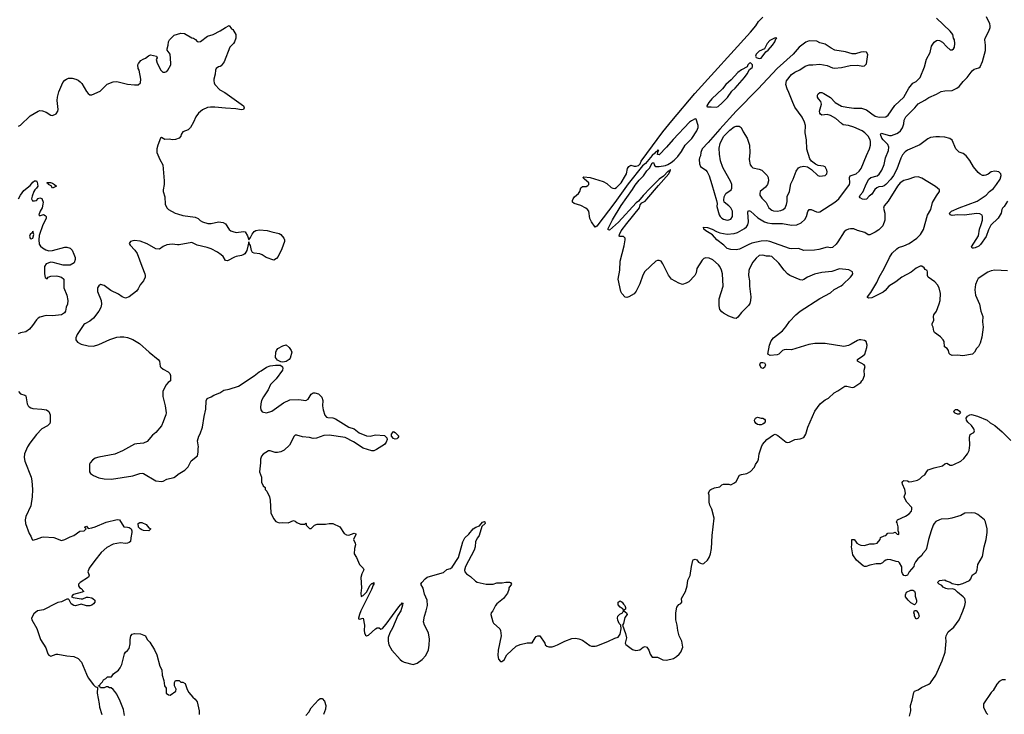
# Model space of a CAD drawing. Header units: inches. Extents: x 2220522 to 2384314, y 721474 to 893490.
# Tile 94 of 256: x 2305343 to 2316376, y 772092 to 779877. Entities that reach past the tile are written whole.
import ezdxf

# ---------------------------------------------------------------- set-up
doc = ezdxf.new("R2010")
doc.units = ezdxf.units.IN
doc.header["$MEASUREMENT"] = 0
doc.layers.add('C3707', color=7, linetype='Continuous')
doc.layers.add('C3717', color=7, linetype='Continuous')

msp = doc.modelspace()

# ---------------------------------------------------------------- linework, layer by layer
at = {"layer": 'C3707', "color": 5}
for points, elevation in [([(2305330, 778685), (2305350, 778695), (2305462, 778798), (2305548, 778850), (2305570, 778858), (2305597, 778857), (2305640, 778840), (2305690, 778806), (2305710, 778802), (2305750, 778823), (2305771, 778850), (2305773, 778870), (2305764, 778970), (2305767, 779010), (2305780, 779070), (2305827, 779173), (2305850, 779200), (2305868, 779212), (2305890, 779220), (2305930, 779222), (2305972, 779212), (2305998, 779198), (2306021, 779181), (2306040, 779160), (2306090, 779074), (2306110, 779050), (2306130, 779035), (2306150, 779033), (2306244, 779076), (2306324, 779156), (2306390, 779181), (2306430, 779186), (2306550, 779154), (2306630, 779146), (2306672, 779148), (2306696, 779170), (2306699, 779210), (2306682, 779310), (2306669, 779330), (2306668, 779370), (2306675, 779385), (2306702, 779418), (2306725, 779435), (2306754, 779446), (2306788, 779472), (2306810, 779482), (2306874, 779470), (2306882, 779450), (2306871, 779430), (2306883, 779390), (2306923, 779310), (2306948, 779288), (2306970, 779287), (2306990, 779295), (2307003, 779310), (2307035, 779370), (2307038, 779390), (2307029, 779490), (2306996, 779536), (2306995, 779550), (2307008, 779592), (2307009, 779630), (2307022, 779650), (2307075, 779705), (2307150, 779727), (2307190, 779722), (2307270, 779675), (2307292, 779670), (2307314, 779654), (2307331, 779631), (2307350, 779627), (2307370, 779631), (2307449, 779691), (2307509, 779711), (2307590, 779751), (2307650, 779791), (2307690, 779811), (2307715, 779775), (2307730, 779766), (2307743, 779750), (2307763, 779710), (2307766, 779670), (2307751, 779630), (2307739, 779610), (2307699, 779570), (2307634, 779406), (2307600, 779360), (2307588, 779352), (2307570, 779349), (2307544, 779330), (2307536, 779310), (2307534, 779266), (2307518, 779210), (2307518, 779190), (2307521, 779170), (2307531, 779150), (2307586, 779090), (2307640, 779060), (2307852, 778912), (2307860, 778890), (2307852, 778870), (2307830, 778866), (2307763, 778877), (2307650, 778884), (2307530, 778897), (2307482, 778898), (2307449, 778891), (2307390, 778865), (2307347, 778830), (2307315, 778790), (2307291, 778730), (2307257, 778670), (2307230, 778643), (2307170, 778619), (2307151, 778590), (2307148, 778572), (2307130, 778549), (2307090, 778533), (2307050, 778530), (2307023, 778537), (2306970, 778535), (2306930, 778555), (2306922, 778550), (2306890, 778469), (2306881, 778430), (2306879, 778390), (2306914, 778310), (2306947, 778250), (2306963, 778070), (2306962, 778030), (2306950, 777970), (2306950, 777950), (2306969, 777890), (2306974, 777810), (2306990, 777767), (2307010, 777751), (2307084, 777710), (2307110, 777700), (2307170, 777683), (2307310, 777662), (2307343, 777650), (2307365, 777625), (2307390, 777610), (2307450, 777593), (2307490, 777594), (2307571, 777611), (2307623, 777603), (2307648, 777588), (2307690, 777527), (2307710, 777510), (2307730, 777502), (2307770, 777493), (2307850, 777504), (2307870, 777499), (2307895, 777455), (2307910, 777411), (2307930, 777435), (2307947, 777473), (2307970, 777502), (2307990, 777515), (2308030, 777521), (2308115, 777515), (2308170, 777498), (2308250, 777482), (2308270, 777470), (2308304, 777430), (2308310, 777410), (2308309, 777390), (2308281, 777310), (2308239, 777221), (2308220, 777200), (2308190, 777181), (2308104, 777210), (2308061, 777241), (2308033, 777253), (2307970, 777262), (2307950, 777269), (2307940, 777290), (2307930, 777348), (2307914, 777370), (2307910, 777386), (2307887, 777290), (2307867, 777253), (2307856, 777244), (2307830, 777234), (2307770, 777224), (2307750, 777216), (2307670, 777173), (2307650, 777179), (2307622, 777222), (2307602, 777242), (2307561, 777270), (2307490, 777310), (2307445, 777325), (2307330, 777350), (2307270, 777378), (2307130, 777353), (2307110, 777352), (2307050, 777361), (2306990, 777354), (2306950, 777335), (2306910, 777305), (2306870, 777310), (2306770, 777365), (2306693, 777393), (2306630, 777401), (2306610, 777400), (2306585, 777390), (2306571, 777370), (2306579, 777350), (2306634, 777294), (2306658, 777258), (2306710, 777116), (2306746, 777030), (2306750, 777010), (2306748, 776990), (2306730, 776950), (2306693, 776907), (2306670, 776859), (2306650, 776836), (2306571, 776770), (2306530, 776756), (2306492, 776770), (2306450, 776801), (2306363, 776843), (2306290, 776896), (2306250, 776909), (2306230, 776894), (2306216, 776870), (2306214, 776830), (2306255, 776730), (2306259, 776690), (2306251, 776650), (2306231, 776610), (2306170, 776530), (2306130, 776497), (2306071, 776470), (2306061, 776459), (2305987, 776350), (2305971, 776311), (2305971, 776290), (2305990, 776262), (2306030, 776241), (2306110, 776221), (2306170, 776219), (2306230, 776235), (2306354, 776294), (2306430, 776317), (2306470, 776324), (2306510, 776324), (2306550, 776316), (2306610, 776291), (2306687, 776247), (2306795, 776150), (2306895, 776070), (2306911, 776050), (2306917, 775990), (2306923, 775983), (2306950, 775959), (2307007, 775930), (2307024, 775910), (2307033, 775890), (2307034, 775830), (2307005, 775810), (2306981, 775779), (2306948, 775710), (2306948, 775652), (2306973, 775550), (2306984, 775470), (2306982, 775450), (2306964, 775410), (2306952, 775368), (2306930, 775324), (2306868, 775252), (2306830, 775221), (2306770, 775149), (2306730, 775129), (2306655, 775125), (2306630, 775119), (2306496, 775044), (2306410, 775009), (2306228, 774972), (2306190, 774961), (2306158, 774942), (2306131, 774910), (2306126, 774894), (2306125, 774810), (2306138, 774790), (2306170, 774767), (2306230, 774743), (2306290, 774731), (2306370, 774728), (2306610, 774764), (2306690, 774792), (2306714, 774794), (2306730, 774790), (2306870, 774707), (2306930, 774701), (2306950, 774703), (2306990, 774726), (2307070, 774746), (2307090, 774756), (2307117, 774783), (2307192, 774828), (2307230, 774867), (2307266, 774934), (2307334, 774990), (2307342, 775030), (2307342, 775070), (2307348, 775090), (2307336, 775156), (2307349, 775210), (2307364, 775236), (2307393, 775310), (2307410, 775430), (2307430, 775510), (2307433, 775607), (2307442, 775630), (2307489, 775651), (2307518, 775670), (2307584, 775696), (2307630, 775723), (2307690, 775735), (2307793, 775770), (2307970, 775885), (2308025, 775930), (2308050, 775942), (2308110, 775984), (2308150, 775997), (2308210, 776006), (2308266, 776006), (2308287, 775987), (2308291, 775970), (2308287, 775950), (2308215, 775850), (2308155, 775790), (2308126, 775730), (2308073, 775650), (2308054, 775610), (2308044, 775570), (2308041, 775530), (2308044, 775504), (2308061, 775481), (2308110, 775471), (2308170, 775488), (2308298, 775582), (2308370, 775615), (2308470, 775619), (2308550, 775608), (2308576, 775624), (2308610, 775681), (2308630, 775694), (2308650, 775696), (2308690, 775682), (2308730, 775647), (2308740, 775610), (2308736, 775550), (2308743, 775503), (2308763, 775443), (2308782, 775422), (2308797, 775417), (2308853, 775413), (2308883, 775403), (2309030, 775310), (2309090, 775290), (2309148, 775248), (2309230, 775213), (2309270, 775209), (2309330, 775223), (2309430, 775218), (2309456, 775190), (2309459, 775170), (2309450, 775142), (2309430, 775116), (2309340, 775060), (2309310, 775045), (2309290, 775043), (2309190, 775075), (2309085, 775145), (2308990, 775193), (2308810, 775221), (2308750, 775216), (2308670, 775187), (2308630, 775182), (2308590, 775194), (2308510, 775201), (2308450, 775222), (2308430, 775221), (2308413, 775207), (2308400, 775170), (2308366, 775110), (2308306, 775054), (2308270, 775035), (2308230, 775025), (2308205, 775025), (2308150, 775046), (2308130, 775045), (2308071, 775009), (2308054, 774986), (2308041, 774950), (2308043, 774910), (2308031, 774810), (2308052, 774750), (2308053, 774693), (2308070, 774654), (2308092, 774632), (2308093, 774613), (2308112, 774592), (2308142, 774530), (2308151, 774490), (2308158, 774350), (2308186, 774286), (2308212, 774252), (2308250, 774238), (2308290, 774242), (2308350, 774238), (2308410, 774265), (2308430, 774258), (2308450, 774242), (2308490, 774222), (2308538, 774222), (2308550, 774234), (2308554, 774230), (2308554, 774210), (2308590, 774174), (2308610, 774174), (2308646, 774210), (2308676, 774224), (2308770, 774221), (2308810, 774231), (2308850, 774231), (2308930, 774192), (2308980, 774120), (2309003, 774103), (2309030, 774101), (2309090, 774122), (2309110, 774114), (2309110, 774106), (2309082, 774050), (2309102, 774010), (2309105, 773990), (2309096, 773950), (2309091, 773890), (2309116, 773850), (2309152, 773770), (2309192, 773730), (2309198, 773710), (2309175, 773665), (2309166, 773626), (2309173, 773510), (2309165, 773450), (2309170, 773412), (2309179, 773421), (2309190, 773424), (2309234, 773466), (2309266, 773534), (2309290, 773559), (2309302, 773558), (2309311, 773570), (2309310, 773549), (2309302, 773538), (2309284, 773490), (2309166, 773250), (2309149, 773210), (2309138, 773170), (2309141, 773161), (2309150, 773158), (2309191, 773171), (2309208, 773090), (2309202, 773030), (2309205, 773005), (2309219, 772979), (2309230, 772971), (2309250, 772979), (2309329, 773050), (2309350, 773061), (2309370, 773061), (2309390, 773045), (2309410, 773055), (2309450, 773103), (2309590, 773297), (2309610, 773320), (2309618, 773322), (2309630, 773341), (2309636, 773336), (2309634, 773314), (2309615, 773250), (2309581, 773199), (2309521, 773059), (2309490, 773005), (2309471, 772951), (2309470, 772910), (2309479, 772870), (2309511, 772810), (2309607, 772707), (2309630, 772687), (2309650, 772677), (2309750, 772651), (2309795, 772665), (2309854, 772706), (2309893, 772750), (2309924, 772816), (2309933, 772867), (2309935, 772935), (2309924, 773004), (2309878, 773090), (2309869, 773130), (2309877, 773190), (2309899, 773250), (2309914, 773310), (2309909, 773370), (2309880, 773440), (2309865, 773505), (2309838, 773550), (2309848, 773570), (2309888, 773612), (2309910, 773627), (2310000, 773654)], 180), ([(2305330, 777870), (2305350, 777910), (2305390, 777961), (2305460, 778020), (2305490, 778055), (2305510, 778071), (2305530, 778071), (2305537, 778057), (2305545, 778010), (2305532, 777990), (2305511, 777970), (2305501, 777950), (2305481, 777899), (2305476, 777870), (2305487, 777847), (2305510, 777845), (2305530, 777851), (2305550, 777872), (2305570, 777882), (2305590, 777874), (2305606, 777830), (2305603, 777810), (2305594, 777770), (2305571, 777730), (2305558, 777690), (2305570, 777678), (2305576, 777684), (2305610, 777693), (2305630, 777682), (2305638, 777670), (2305638, 777650), (2305602, 777578), (2305561, 777459), (2305557, 777410), (2305562, 777362), (2305577, 777337), (2305599, 777319), (2305637, 777297), (2305670, 777287), (2305710, 777290), (2305850, 777328), (2305871, 777329), (2305910, 777317), (2305930, 777292), (2305951, 777250), (2305964, 777210), (2305965, 777190), (2305954, 777150), (2305910, 777127), (2305830, 777124), (2305717, 777157), (2305690, 777159), (2305641, 777139), (2305619, 777110), (2305619, 777030), (2305630, 776986), (2305639, 776979), (2305650, 776973), (2305662, 776990), (2305690, 777003), (2305750, 777006), (2305770, 777004), (2305811, 776990), (2305836, 776970), (2305839, 776870), (2305870, 776790), (2305884, 776730), (2305878, 776690), (2305864, 776656), (2305856, 776610), (2305846, 776590), (2305810, 776570), (2305710, 776558), (2305638, 776562), (2305570, 776543), (2305550, 776532), (2305530, 776512), (2305488, 776450), (2305451, 776409), (2305410, 776380), (2305350, 776366), (2305324, 776356)], 160), ([(2305329, 775709), (2305350, 775685), (2305401, 775670), (2305410, 775660), (2305428, 775570), (2305437, 775550), (2305450, 775537), (2305467, 775527), (2305490, 775521), (2305590, 775513), (2305644, 775504), (2305670, 775487), (2305683, 775450), (2305686, 775370), (2305680, 775350), (2305654, 775326), (2305590, 775290), (2305532, 775228), (2305455, 775130), (2305430, 775090), (2305398, 775010), (2305393, 774970), (2305399, 774930), (2305470, 774750), (2305480, 774710), (2305487, 774610), (2305484, 774530), (2305467, 774430), (2305410, 774308), (2305403, 774270), (2305408, 774230), (2305450, 774118), (2305467, 774090), (2305482, 774050), (2305490, 774045), (2305530, 774055), (2305590, 774079), (2305610, 774081), (2305726, 774074), (2305810, 774040), (2305850, 774050), (2305910, 774082), (2305950, 774097), (2306017, 774143), (2306066, 774150), (2306086, 774170), (2306069, 774190), (2306090, 774202), (2306110, 774174), (2306150, 774182), (2306190, 774194), (2306310, 774245), (2306435, 774275), (2306462, 774270), (2306510, 774192), (2306550, 774191), (2306570, 774185), (2306593, 774170), (2306600, 774150), (2306600, 774130), (2306587, 774070), (2306585, 774030), (2306570, 774019), (2306550, 774010), (2306528, 774008), (2306474, 774014), (2306390, 773997), (2306318, 773962), (2306254, 773906), (2306183, 773817), (2306121, 773730), (2306107, 773690), (2306122, 773650), (2306112, 773630), (2306022, 773570), (2306002, 773550), (2306002, 773530), (2306012, 773512), (2306030, 773502), (2306062, 773470), (2306041, 773459), (2305946, 773434), (2305938, 773430), (2305925, 773410), (2305942, 773402), (2306030, 773385), (2306050, 773385), (2306090, 773403), (2306110, 773406), (2306150, 773396), (2306167, 773387), (2306185, 773370), (2306185, 773350), (2306170, 773329), (2306150, 773314), (2306130, 773309), (2306090, 773309), (2306030, 773327), (2305970, 773308), (2305950, 773310), (2305919, 773330), (2305896, 773376), (2305890, 773381), (2305870, 773381), (2305810, 773351), (2305770, 773344), (2305746, 773334), (2305610, 773264), (2305542, 773250), (2305501, 773219), (2305476, 773170), (2305479, 773150), (2305534, 773054), (2305576, 772930), (2305637, 772837), (2305660, 772770), (2305670, 772754), (2305690, 772744), (2305750, 772764), (2305770, 772766), (2305870, 772747), (2305950, 772738), (2305998, 772718), (2306037, 772677), (2306090, 772542), (2306110, 772502), (2306170, 772422), (2306190, 772402), (2306214, 772394), (2306212, 772330), (2306221, 772270), (2306235, 772210), (2306237, 772170), (2306263, 772090)], 160), ([(2306517, 772077), (2306506, 772146), (2306470, 772238), (2306430, 772318), (2306410, 772348), (2306390, 772368), (2306367, 772387), (2306348, 772388), (2306330, 772398), (2306310, 772398), (2306290, 772388), (2306248, 772388), (2306242, 772402), (2306226, 772406), (2306226, 772410), (2306242, 772418), (2306246, 772430), (2306270, 772454), (2306283, 772477), (2306308, 772492), (2306326, 772510), (2306370, 772512), (2306394, 772546), (2306450, 772586), (2306470, 772611), (2306489, 772651), (2306517, 772770), (2306529, 772790), (2306552, 772808), (2306569, 772831), (2306579, 772881), (2306579, 772930), (2306590, 772972), (2306602, 772990), (2306630, 772999), (2306695, 772995), (2306751, 772971), (2306772, 772930), (2306800, 772900), (2306855, 772815), (2306880, 772760), (2306912, 772632), (2306937, 772590), (2306939, 772530), (2306959, 772470), (2306965, 772410), (2306984, 772384), (2306985, 772330), (2307010, 772311), (2307030, 772305), (2307094, 772350), (2307095, 772375), (2307078, 772410), (2307078, 772450), (2307090, 772472), (2307128, 772472), (2307150, 772452), (2307171, 772451), (2307197, 772437), (2307218, 772370), (2307237, 772337), (2307283, 772283), (2307310, 772262), (2307331, 772230), (2307353, 772130), (2307353, 772090)], 160), ([(2308550, 772079), (2308583, 772117), (2308610, 772165), (2308690, 772255), (2308710, 772270), (2308732, 772270), (2308758, 772238), (2308774, 772190), (2308770, 772150), (2308748, 772090)], 160)]:
    msp.add_lwpolyline(points, dxfattribs=dict(at, elevation=elevation))
for points, elevation in [([(2305710, 777989), (2305694, 778014), (2305666, 778030), (2305662, 778042), (2305650, 778046), (2305649, 778051), (2305688, 778052), (2305710, 778045), (2305734, 778030), (2305754, 778010)], 160), ([(2305490, 777506), (2305486, 777490), (2305462, 777470), (2305453, 777450), (2305460, 777430), (2305470, 777419), (2305490, 777427), (2305501, 777470)], 160), ([(2308290, 776037), (2308270, 776042), (2308230, 776062), (2308209, 776090), (2308213, 776150), (2308221, 776170), (2308237, 776190), (2308290, 776221), (2308330, 776231), (2308363, 776203), (2308385, 776170), (2308391, 776150), (2308375, 776085), (2308363, 776070), (2308330, 776047)], 180), ([(2309550, 775175), (2309530, 775182), (2309510, 775210), (2309510, 775231), (2309530, 775260), (2309551, 775250), (2309591, 775211), (2309581, 775190), (2309570, 775181)], 180), ([(2306790, 774150), (2306730, 774152), (2306710, 774158), (2306693, 774170), (2306675, 774190), (2306670, 774231), (2306690, 774241), (2306710, 774241), (2306760, 774220), (2306790, 774182), (2306814, 774170)], 160)]:
    msp.add_lwpolyline(points, close=True, dxfattribs=dict(at, elevation=elevation))
at = {"layer": 'C3717', "color": 5}
for points, elevation in [([(2310000, 773654), (2310090, 773680), (2310130, 773713), (2310170, 773726), (2310190, 773740), (2310258, 773850), (2310310, 774023), (2310332, 774068), (2310377, 774110), (2310425, 774170), (2310455, 774190), (2310496, 774204), (2310530, 774245), (2310551, 774251), (2310554, 774250), (2310558, 774230), (2310523, 774197), (2310490, 774095), (2310471, 774070), (2310451, 774030), (2310445, 773970), (2310434, 773930), (2310338, 773750), (2310327, 773707), (2310331, 773690), (2310348, 773668), (2310396, 773636), (2310450, 773584), (2310470, 773574), (2310569, 773549), (2310630, 773549), (2310650, 773550), (2310690, 773564), (2310750, 773564), (2310790, 773574), (2310830, 773574), (2310841, 773570), (2310853, 773550), (2310824, 773510), (2310824, 773490), (2310810, 773449), (2310763, 773390), (2310691, 773330), (2310676, 773310), (2310646, 773250), (2310626, 773230), (2310621, 773210), (2310643, 773130), (2310653, 773113), (2310722, 773050), (2310732, 773030), (2310738, 772970), (2310704, 772810), (2310700, 772750), (2310708, 772710), (2310730, 772685), (2310750, 772684), (2310757, 772690), (2310770, 772703), (2310801, 772759), (2310906, 772854), (2310950, 772873), (2311030, 772891), (2311087, 772893), (2311118, 772950), (2311130, 772962), (2311150, 772971), (2311171, 772971), (2311226, 772890), (2311231, 772870), (2311250, 772855), (2311272, 772848), (2311310, 772848), (2311330, 772854), (2311369, 772870), (2311450, 772912), (2311530, 772940), (2311570, 772945), (2311610, 772937), (2311650, 772923), (2311730, 772863), (2311750, 772855), (2311790, 772855), (2311810, 772859), (2311932, 772908), (2312010, 772946), (2312050, 772956), (2312072, 772990), (2312081, 773050), (2312078, 773090), (2312061, 773110), (2312047, 773147), (2312043, 773170), (2312045, 773190), (2312066, 773214), (2312098, 773230), (2312108, 773250), (2312106, 773270), (2312070, 773294), (2312050, 773318), (2312050, 773350), (2312070, 773364), (2312095, 773350), (2312108, 773328), (2312125, 773310), (2312131, 773290), (2312131, 773269), (2312118, 773262), (2312114, 773250), (2312142, 773230), (2312151, 773210), (2312124, 773176), (2312110, 773110), (2312096, 773090), (2312130, 772996), (2312141, 772950), (2312128, 772890), (2312136, 772876), (2312210, 772818), (2312247, 772807), (2312290, 772816), (2312312, 772828), (2312330, 772845), (2312350, 772852), (2312370, 772845), (2312391, 772810), (2312407, 772767), (2312430, 772732), (2312490, 772732), (2312550, 772702), (2312590, 772698), (2312670, 772716), (2312701, 772739), (2312734, 772766), (2312752, 772788), (2312774, 772846), (2312764, 772910), (2312733, 772970), (2312717, 773030), (2312709, 773090), (2312694, 773150), (2312697, 773190), (2312694, 773230), (2312706, 773294), (2312730, 773322), (2312750, 773332), (2312762, 773350), (2312759, 773390), (2312804, 773470), (2312822, 773530), (2312830, 773594), (2312854, 773646), (2312869, 773750), (2312886, 773814), (2312890, 773822), (2312910, 773831), (2312930, 773822), (2312950, 773798), (2312970, 773785), (2312990, 773778), (2313010, 773781), (2313050, 773818), (2313070, 773851), (2313083, 773890), (2313096, 773950), (2313103, 774097), (2313123, 774290), (2313099, 774390), (2313077, 774437), (2313069, 774470), (2313069, 774549), (2313062, 774570), (2313077, 774603), (2313087, 774613), (2313130, 774631), (2313190, 774642), (2313210, 774662), (2313230, 774672), (2313288, 774672), (2313310, 774662), (2313354, 774686), (2313370, 774702), (2313410, 774771), (2313430, 774781), (2313490, 774792), (2313530, 774812), (2313578, 774862), (2313589, 774890), (2313615, 774930), (2313622, 774950), (2313629, 775010), (2313654, 775090), (2313666, 775114), (2313715, 775170), (2313790, 775225), (2313810, 775231), (2313838, 775218), (2313930, 775142), (2313950, 775138), (2313970, 775142), (2314030, 775171), (2314090, 775181), (2314130, 775196), (2314152, 775230), (2314176, 775310), (2314252, 775488), (2314314, 775570), (2314334, 775590), (2314370, 775617), (2314404, 775636), (2314470, 775696), (2314510, 775716), (2314588, 775770), (2314610, 775771), (2314670, 775755), (2314690, 775759), (2314769, 775811), (2314778, 775830), (2314790, 775842), (2314809, 775890), (2314805, 775950), (2314816, 775990), (2314804, 776010), (2314729, 776050), (2314729, 776070), (2314791, 776109), (2314813, 776130), (2314837, 776203), (2314839, 776230), (2314829, 776270), (2314810, 776281), (2314770, 776289), (2314750, 776289), (2314730, 776283), (2314660, 776240), (2314630, 776226), (2314576, 776216), (2314370, 776248), (2314254, 776246), (2314184, 776236), (2313990, 776176), (2313930, 776182), (2313910, 776178), (2313890, 776168), (2313851, 776129), (2313830, 776120), (2313754, 776114), (2313726, 776130), (2313744, 776230), (2313762, 776278), (2313788, 776312), (2313890, 776390), (2313927, 776433), (2313970, 776496), (2314041, 776570), (2314089, 776610), (2314309, 776751), (2314430, 776817), (2314470, 776853), (2314546, 776894), (2314565, 776910), (2314653, 776990), (2314669, 777010), (2314677, 777030), (2314673, 777050), (2314632, 777072), (2314530, 777084), (2314444, 777056), (2314330, 777042), (2314250, 777023), (2314170, 776992), (2314130, 776966), (2314110, 776958), (2314090, 776961), (2313971, 777011), (2313947, 777027), (2313910, 777068), (2313849, 777149), (2313770, 777221), (2313750, 777228), (2313710, 777228), (2313670, 777236), (2313630, 777234), (2313595, 777205), (2313559, 777161), (2313520, 777090), (2313514, 777066), (2313509, 777010), (2313520, 776950), (2313522, 776890), (2313536, 776770), (2313532, 776728), (2313523, 776697), (2313508, 776672), (2313430, 776596), (2313390, 776544), (2313370, 776528), (2313350, 776530), (2313290, 776555), (2313230, 776588), (2313210, 776604), (2313190, 776630), (2313182, 776670), (2313181, 776750), (2313227, 776890), (2313218, 777030), (2313208, 777070), (2313190, 777110), (2313175, 777130), (2313110, 777187), (2313070, 777204), (2313030, 777207), (2313010, 777199), (2312990, 777182), (2312930, 777090), (2312922, 777038), (2312909, 777011), (2312840, 776940), (2312810, 776923), (2312770, 776910), (2312730, 776923), (2312645, 776970), (2312612, 777012), (2312550, 777142), (2312530, 777169), (2312510, 777179), (2312490, 777177), (2312470, 777169), (2312346, 777054), (2312326, 777014), (2312290, 776915), (2312250, 776833), (2312230, 776806), (2312170, 776772), (2312145, 776765), (2312128, 776768), (2312090, 776810), (2312080, 776830), (2312050, 776970), (2312069, 777069), (2312070, 777172), (2312116, 777344), (2312128, 777410), (2312126, 777430), (2312110, 777446), (2312066, 777446), (2312061, 777450), (2312063, 777470), (2312084, 777510), (2312146, 777594), (2312289, 777770), (2312297, 777803), (2312316, 777824), (2312350, 777842), (2312370, 777864), (2312500, 778020), (2312616, 778150), (2312619, 778161), (2312629, 778170), (2312622, 778178), (2312630, 778174), (2312634, 778194), (2312630, 778194), (2312620, 778180), (2312610, 778179), (2312556, 778124), (2312510, 778090), (2312408, 777990), (2312330, 777908), (2312276, 777844), (2312250, 777824), (2312051, 777609), (2311950, 777517), (2311940, 777520), (2311935, 777530), (2311950, 777568), (2311985, 777635), (2312084, 777796), (2312210, 777973), (2312239, 778021), (2312283, 778077), (2312332, 778128), (2312370, 778182), (2312404, 778216), (2312430, 778271), (2312450, 778274), (2312453, 778250), (2312459, 778239), (2312472, 778232), (2312510, 778231), (2312578, 778242), (2312607, 778253), (2312643, 778277), (2312677, 778303), (2312716, 778344), (2312759, 778401), (2312799, 778470), (2312874, 778546), (2312931, 778630), (2312944, 778670), (2312945, 778690), (2312923, 778763), (2312910, 778766), (2312870, 778745), (2312850, 778730), (2312664, 778536), (2312590, 778447), (2312510, 778364), (2312490, 778366), (2312498, 778402), (2312506, 778410), (2312490, 778413), (2312481, 778399), (2312470, 778395), (2312460, 778380), (2312430, 778354), (2312355, 778265), (2312321, 778239), (2312161, 778039), (2312012, 777828), (2311810, 777563), (2311790, 777550), (2311752, 777610), (2311733, 777650), (2311721, 777730), (2311706, 777750), (2311686, 777766), (2311630, 777796), (2311556, 777816), (2311539, 777830), (2311537, 777850), (2311546, 777870), (2311561, 777890), (2311606, 777930), (2311618, 777950), (2311630, 777991), (2311650, 778007), (2311690, 778006), (2311710, 778017), (2311721, 778030), (2311720, 778050), (2311670, 778090), (2311654, 778110), (2311665, 778115), (2311736, 778110), (2311882, 778062), (2311921, 778041), (2311970, 777997), (2311990, 777987), (2312010, 777986), (2312030, 777997), (2312057, 778023), (2312081, 778050), (2312133, 778130), (2312143, 778150), (2312155, 778210), (2312170, 778233), (2312190, 778246), (2312230, 778237), (2312250, 778237), (2312276, 778244), (2312297, 778263), (2312308, 778290), (2312370, 778379), (2312550, 778619), (2312650, 778742), (2312909, 779051), (2313530, 779738), (2313591, 779810), (2313623, 779857), (2313670, 779904)], 180), ([(2316410, 777061), (2316270, 777069), (2316230, 777061), (2316190, 777049), (2316084, 776976), (2316070, 776954), (2316054, 776910), (2316044, 776850), (2316052, 776790), (2316096, 776690), (2316112, 776610), (2316135, 776550), (2316133, 776490), (2316138, 776430), (2316123, 776317), (2316104, 776250), (2316086, 776214), (2316064, 776190), (2316043, 776150), (2316018, 776130), (2315910, 776110), (2315850, 776118), (2315790, 776115), (2315770, 776123), (2315757, 776137), (2315749, 776170), (2315737, 776190), (2315706, 776210), (2315701, 776270), (2315690, 776290), (2315661, 776321), (2315593, 776370), (2315587, 776387), (2315579, 776430), (2315568, 776452), (2315568, 776470), (2315588, 776510), (2315581, 776550), (2315586, 776570), (2315615, 776610), (2315647, 776693), (2315656, 776730), (2315659, 776810), (2315645, 776870), (2315627, 776907), (2315599, 776939), (2315522, 776990), (2315514, 777010), (2315515, 777050), (2315510, 777066), (2315490, 777078), (2315477, 777097), (2315453, 777113), (2315433, 777113), (2315390, 777092), (2315332, 777048), (2315228, 776990), (2315161, 776939), (2315083, 776890), (2315040, 776840), (2315017, 776823), (2314890, 776760), (2314854, 776754), (2314843, 776763), (2314843, 776770), (2314880, 776820), (2314948, 776930), (2314973, 776990), (2315031, 777089), (2315090, 777210), (2315121, 777259), (2315170, 777310), (2315190, 777324), (2315250, 777342), (2315310, 777369), (2315396, 777430), (2315438, 777470), (2315470, 777524), (2315515, 777685), (2315551, 777750), (2315573, 777827), (2315616, 777904), (2315649, 777950), (2315649, 777970), (2315606, 778006), (2315450, 778099), (2315410, 778116), (2315370, 778112), (2315296, 778084), (2315250, 778075), (2315210, 778047), (2315178, 778010), (2315076, 777844), (2315030, 777789), (2315024, 777764), (2315036, 777710), (2315037, 777630), (2315013, 777567), (2314970, 777521), (2314930, 777496), (2314870, 777467), (2314850, 777466), (2314812, 777492), (2314730, 777515), (2314690, 777532), (2314654, 777534), (2314630, 777530), (2314603, 777517), (2314582, 777498), (2314510, 777388), (2314490, 777362), (2314450, 777325), (2314430, 777321), (2314390, 777326), (2314299, 777301), (2314250, 777294), (2314130, 777291), (2314069, 777311), (2313990, 777310), (2313970, 777314), (2313750, 777391), (2313710, 777399), (2313650, 777394), (2313548, 777372), (2313505, 777355), (2313410, 777306), (2313370, 777297), (2313310, 777300), (2313270, 777312), (2313232, 777350), (2313153, 777410), (2313106, 777466), (2313033, 777510), (2313008, 777530), (2313006, 777550), (2313050, 777547), (2313102, 777530), (2313150, 777502), (2313187, 777487), (2313270, 777472), (2313350, 777481), (2313388, 777492), (2313465, 777535), (2313486, 777554), (2313501, 777579), (2313508, 777612), (2313502, 777718), (2313510, 777739), (2313530, 777730), (2313615, 777655), (2313690, 777613), (2313721, 777601), (2313770, 777593), (2313890, 777593), (2313990, 777575), (2314050, 777579), (2314099, 777601), (2314142, 777638), (2314160, 777670), (2314173, 777727), (2314190, 777750), (2314210, 777749), (2314270, 777722), (2314290, 777718), (2314310, 777722), (2314478, 777830), (2314521, 777870), (2314640, 778030), (2314645, 778050), (2314643, 778110), (2314650, 778128), (2314717, 778150), (2314750, 778179), (2314773, 778210), (2314830, 778353), (2314866, 778430), (2314877, 778470), (2314878, 778510), (2314872, 778530), (2314850, 778571), (2314813, 778610), (2314783, 778630), (2314690, 778674), (2314630, 778690), (2314570, 778699), (2314550, 778712), (2314489, 778770), (2314430, 778804), (2314390, 778813), (2314330, 778807), (2314317, 778817), (2314308, 778830), (2314305, 778850), (2314329, 778930), (2314320, 778960), (2314294, 778990), (2314284, 779010), (2314284, 779030), (2314290, 779045), (2314310, 779060), (2314330, 779060), (2314355, 779050), (2314430, 779005), (2314479, 778950), (2314550, 778909), (2314610, 778896), (2314690, 778887), (2314774, 778886), (2314830, 778868), (2314890, 778820), (2314930, 778796), (2314974, 778786), (2315050, 778790), (2315073, 778807), (2315150, 778916), (2315250, 779010), (2315306, 779110), (2315350, 779164), (2315390, 779185), (2315433, 779230), (2315480, 779350), (2315504, 779436), (2315544, 779510), (2315560, 779580), (2315590, 779624), (2315617, 779643), (2315630, 779648), (2315650, 779645), (2315684, 779624), (2315730, 779571), (2315770, 779538), (2315790, 779538), (2315808, 779550), (2315816, 779570), (2315823, 779610), (2315816, 779650), (2315806, 779670), (2315798, 779710), (2315770, 779749), (2315615, 779895)], 160), ([(2316410, 777844), (2316375, 777785), (2316357, 777763), (2316349, 777751), (2316341, 777710), (2316307, 777653), (2316226, 777574), (2316197, 777523), (2316172, 777448), (2316110, 777357), (2316090, 777340), (2316050, 777321), (2316030, 777316), (2316016, 777316), (2316010, 777330), (2316085, 777455), (2316096, 777530), (2316118, 777582), (2316130, 777630), (2316132, 777672), (2316127, 777687), (2316101, 777701), (2316066, 777706), (2315930, 777685), (2315850, 777689), (2315790, 777683), (2315770, 777690), (2315760, 777710), (2315784, 777730), (2315869, 777770), (2316070, 777844), (2316171, 777909), (2316209, 777951), (2316255, 777985), (2316290, 778030), (2316330, 778090), (2316340, 778130), (2316338, 778150), (2316313, 778173), (2316270, 778180), (2316230, 778170), (2316196, 778144), (2316170, 778133), (2316150, 778129), (2316132, 778132), (2316104, 778144), (2316083, 778163), (2316029, 778229), (2315990, 778298), (2315950, 778351), (2315916, 778376), (2315870, 778394), (2315831, 778430), (2315790, 778526), (2315764, 778544), (2315710, 778560), (2315650, 778564), (2315610, 778563), (2315550, 778555), (2315519, 778541), (2315430, 778476), (2315290, 778413), (2315265, 778395), (2315236, 778364), (2315215, 778325), (2315170, 778200), (2315133, 778130), (2315106, 778090), (2315050, 778031), (2315030, 778015), (2315010, 778006), (2314970, 778003), (2314947, 777993), (2314926, 777974), (2314890, 777922), (2314860, 777900), (2314830, 777867), (2314810, 777861), (2314785, 777865), (2314761, 777881), (2314755, 777890), (2314759, 777910), (2314790, 777945), (2314830, 778042), (2314857, 778090), (2314882, 778110), (2314950, 778128), (2314974, 778146), (2315005, 778190), (2315030, 778253), (2315045, 778330), (2315078, 778410), (2315081, 778450), (2315070, 778477), (2315017, 778530), (2315005, 778550), (2314990, 778590), (2314995, 778605), (2315090, 778580), (2315110, 778580), (2315170, 778601), (2315190, 778613), (2315211, 778630), (2315235, 778665), (2315249, 778710), (2315255, 778750), (2315273, 778790), (2315375, 778890), (2315410, 778935), (2315485, 778975), (2315530, 779006), (2315617, 779043), (2315670, 779072), (2315710, 779081), (2315790, 779085), (2315843, 779110), (2315870, 779130), (2315915, 779185), (2315959, 779230), (2316015, 779305), (2316039, 779321), (2316090, 779337), (2316105, 779350), (2316131, 779410), (2316165, 779530), (2316166, 779590), (2316159, 779650), (2316162, 779670), (2316204, 779750), (2316216, 779790), (2316216, 779810), (2316213, 779830), (2316176, 779910)], 140), ([(2315313, 772070), (2315329, 772130), (2315324, 772190), (2315345, 772250), (2315363, 772337), (2315370, 772351), (2315410, 772367), (2315447, 772393), (2315530, 772431), (2315550, 772446), (2315609, 772530), (2315681, 772690), (2315713, 772790), (2315724, 772910), (2315719, 772950), (2315724, 772970), (2315745, 773015), (2315810, 773067), (2315870, 773151), (2315912, 773248), (2315934, 773310), (2315942, 773350), (2315932, 773390), (2315916, 773410), (2315850, 773459), (2315826, 773486), (2315798, 773498), (2315750, 773494), (2315722, 773502), (2315690, 773518), (2315675, 773535), (2315646, 773550), (2315626, 773570), (2315650, 773591), (2315710, 773598), (2315726, 773586), (2315770, 773571), (2315790, 773558), (2315846, 773546), (2315870, 773546), (2315910, 773556), (2315984, 773590), (2315999, 773610), (2316017, 773650), (2316059, 773681), (2316072, 773710), (2316081, 773770), (2316130, 773862), (2316150, 773970), (2316172, 774050), (2316185, 774130), (2316185, 774170), (2316166, 774250), (2316155, 774270), (2316079, 774330), (2316050, 774345), (2316010, 774351), (2315935, 774345), (2315890, 774321), (2315787, 774290), (2315750, 774282), (2315670, 774278), (2315649, 774271), (2315609, 774251), (2315590, 774230), (2315579, 774210), (2315558, 774150), (2315526, 774050), (2315504, 773950), (2315495, 773930), (2315461, 773890), (2315451, 773870), (2315407, 773833), (2315381, 773799), (2315366, 773770), (2315361, 773750), (2315311, 773690), (2315292, 773650), (2315270, 773642), (2315250, 773646), (2315235, 773670), (2315229, 773689), (2315226, 773746), (2315202, 773790), (2315190, 773799), (2315163, 773803), (2315103, 773823), (2315070, 773826), (2315050, 773821), (2315031, 773809), (2315010, 773788), (2314990, 773778), (2314940, 773780), (2314870, 773765), (2314828, 773748), (2314810, 773748), (2314795, 773755), (2314720, 773820), (2314680, 773880), (2314664, 773970), (2314669, 773990), (2314668, 774050), (2314692, 774050), (2314710, 774032), (2314722, 774010), (2314750, 773995), (2314770, 773986), (2314810, 773983), (2314870, 774001), (2314918, 774002), (2314950, 774011), (2314984, 774050), (2314990, 774072), (2315030, 774092), (2315050, 774094), (2315070, 774122), (2315135, 774125), (2315152, 774132), (2315174, 774110), (2315193, 774107), (2315195, 774130), (2315186, 774150), (2315188, 774192), (2315177, 774237), (2315169, 774250), (2315178, 774270), (2315270, 774313), (2315310, 774337), (2315335, 774370), (2315341, 774390), (2315339, 774410), (2315285, 774470), (2315261, 774510), (2315255, 774530), (2315269, 774571), (2315260, 774610), (2315235, 774670), (2315233, 774690), (2315238, 774702), (2315250, 774711), (2315290, 774707), (2315310, 774699), (2315339, 774701), (2315403, 774717), (2315430, 774731), (2315460, 774760), (2315485, 774775), (2315506, 774814), (2315522, 774830), (2315590, 774855), (2315682, 774878), (2315710, 774899), (2315730, 774906), (2315770, 774885), (2315790, 774884), (2315809, 774890), (2315890, 774930), (2315922, 774958), (2315963, 775010), (2315981, 775050), (2315989, 775109), (2315987, 775193), (2315994, 775226), (2316003, 775237), (2316034, 775250), (2316041, 775270), (2316035, 775290), (2316007, 775330), (2315966, 775366), (2315952, 775390), (2315950, 775410), (2315965, 775435), (2315990, 775447), (2316010, 775451), (2316075, 775435), (2316185, 775390), (2316218, 775358), (2316268, 775328), (2316350, 775259), (2316450, 775161)], 160), ([(2316390, 772478), (2316350, 772478), (2316320, 772460), (2316292, 772430), (2316250, 772358), (2316230, 772338), (2316142, 772210), (2316142, 772170), (2316172, 772110), (2316192, 772090)], 160)]:
    msp.add_lwpolyline(points, dxfattribs=dict(at, elevation=elevation))
for points, elevation in [([(2314190, 779639), (2314150, 779625), (2314078, 779570), (2314011, 779490), (2313830, 779330), (2313619, 779101), (2313373, 778850), (2313188, 778650), (2313059, 778501), (2312990, 778430), (2312976, 778390), (2312971, 778350), (2312959, 778330), (2312955, 778310), (2312960, 778260), (2312973, 778233), (2313031, 778190), (2313047, 778170), (2313067, 778127), (2313100, 778030), (2313152, 777850), (2313158, 777818), (2313155, 777785), (2313181, 777690), (2313192, 777670), (2313210, 777652), (2313230, 777642), (2313270, 777631), (2313290, 777633), (2313310, 777640), (2313330, 777670), (2313330, 777730), (2313310, 777769), (2313290, 777792), (2313238, 777830), (2313234, 777854), (2313237, 777890), (2313255, 777930), (2313315, 777970), (2313324, 777990), (2313321, 778030), (2313310, 778060), (2313222, 778222), (2313196, 778296), (2313183, 778370), (2313182, 778438), (2313191, 778489), (2313209, 778530), (2313234, 778570), (2313300, 778640), (2313350, 778676), (2313370, 778682), (2313404, 778684), (2313428, 778668), (2313450, 778619), (2313493, 778550), (2313519, 778470), (2313526, 778390), (2313516, 778310), (2313528, 778250), (2313542, 778230), (2313558, 778218), (2313630, 778203), (2313659, 778190), (2313719, 778130), (2313729, 778109), (2313733, 778070), (2313723, 778030), (2313700, 778000), (2313642, 777950), (2313635, 777930), (2313637, 777910), (2313658, 777878), (2313707, 777827), (2313738, 777770), (2313770, 777742), (2313790, 777734), (2313830, 777732), (2313870, 777738), (2313899, 777750), (2313921, 777770), (2313936, 777804), (2313942, 777838), (2313944, 777896), (2313968, 777952), (2313983, 778037), (2314010, 778091), (2314042, 778178), (2314070, 778216), (2314093, 778227), (2314130, 778236), (2314170, 778226), (2314217, 778197), (2314285, 778130), (2314310, 778124), (2314370, 778131), (2314389, 778150), (2314392, 778170), (2314389, 778190), (2314370, 778229), (2314350, 778237), (2314290, 778244), (2314259, 778259), (2314215, 778290), (2314197, 778317), (2314164, 778424), (2314158, 778530), (2314146, 778610), (2314147, 778690), (2314138, 778730), (2314110, 778786), (2314030, 778897), (2314005, 778950), (2313961, 779061), (2313941, 779101), (2313929, 779150), (2313934, 779190), (2313990, 779261), (2314029, 779290), (2314085, 779315), (2314145, 779355), (2314190, 779371), (2314231, 779371), (2314310, 779380), (2314390, 779362), (2314450, 779338), (2314474, 779334), (2314550, 779342), (2314650, 779365), (2314730, 779367), (2314790, 779356), (2314810, 779361), (2314830, 779382), (2314837, 779410), (2314845, 779485), (2314832, 779512), (2314796, 779516), (2314770, 779512), (2314710, 779493), (2314670, 779493), (2314595, 779515), (2314476, 779536), (2314437, 779557), (2314370, 779601), (2314310, 779618), (2314276, 779636)], 180), ([(2313810, 779674), (2313750, 779644), (2313717, 779610), (2313689, 779551), (2313630, 779525), (2313596, 779490), (2313586, 779470), (2313594, 779454), (2313630, 779442), (2313650, 779446), (2313703, 779517), (2313730, 779537), (2313779, 779590), (2313805, 779630), (2313817, 779663), (2313828, 779670)], 180), ([(2313530, 779394), (2313519, 779390), (2313501, 779370), (2313493, 779347), (2313430, 779315), (2313390, 779285), (2313316, 779204), (2313256, 779150), (2313218, 779102), (2313098, 778990), (2313065, 778950), (2313042, 778910), (2313043, 778903), (2313050, 778899), (2313090, 778902), (2313150, 778896), (2313170, 778904), (2313216, 778944), (2313274, 779006), (2313323, 779077), (2313359, 779110), (2313464, 779230), (2313494, 779270), (2313520, 779320), (2313550, 779343), (2313555, 779350), (2313555, 779370), (2313537, 779390)], 180), ([(2313670, 775966), (2313650, 775976), (2313636, 776010), (2313644, 776030), (2313650, 776035), (2313670, 776036), (2313690, 776030), (2313699, 776010), (2313690, 775979)], 180), ([(2313650, 775411), (2313670, 775411), (2313690, 775398), (2313698, 775390), (2313698, 775370), (2313686, 775354), (2313670, 775344), (2313650, 775337), (2313630, 775337), (2313610, 775339), (2313594, 775350), (2313581, 775370), (2313578, 775390), (2313587, 775410), (2313610, 775422)], 180), ([(2315870, 775456), (2315850, 775457), (2315826, 775466), (2315818, 775470), (2315809, 775491), (2315830, 775508), (2315850, 775508), (2315875, 775490), (2315884, 775470)], 160), ([(2315370, 773318), (2315330, 773342), (2315298, 773370), (2315269, 773410), (2315269, 773431), (2315281, 773459), (2315330, 773485), (2315350, 773485), (2315360, 773480), (2315370, 773472), (2315376, 773450), (2315377, 773417), (2315391, 773370), (2315391, 773350), (2315385, 773335)], 160), ([(2315390, 773158), (2315369, 773190), (2315369, 773210), (2315362, 773230), (2315370, 773254), (2315390, 773254), (2315411, 773230), (2315422, 773190), (2315410, 773168)], 160)]:
    msp.add_lwpolyline(points, close=True, dxfattribs=dict(at, elevation=elevation))

doc.saveas('drawing.dxf')
